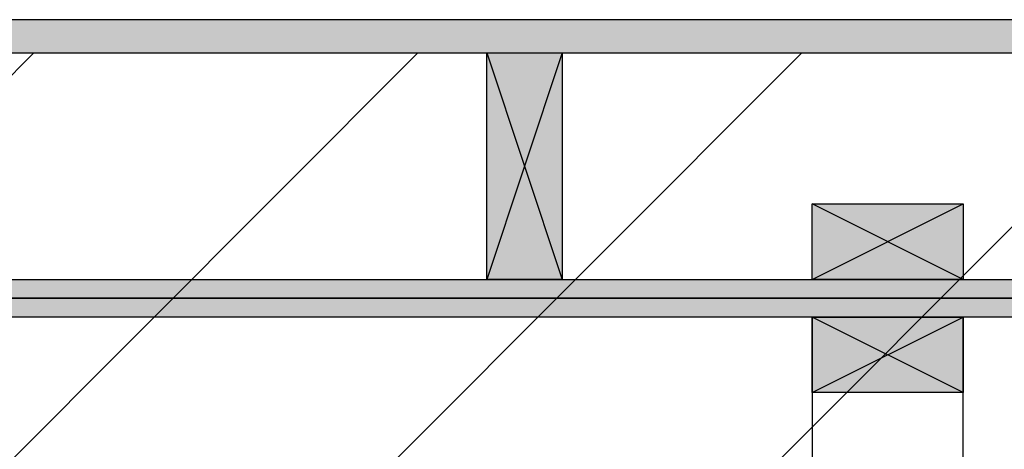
# Model space of a CAD drawing. Header units: millimetres. Extents: x -20520 to 12860, y -2780 to 10870.
# Tile 113 of 147: x -4505 to -3853, y 6188 to 6472. Entities that reach past the tile are written whole.
import ezdxf

# ---------------------------------------------------------------- set-up
doc = ezdxf.new("R2010")
doc.units = ezdxf.units.MM
doc.header["$LTSCALE"] = 0.5
doc.header["$MEASUREMENT"] = 0
doc.linetypes.add('PLINE', pattern=[0])
for name, color, linetype in [('223- Bjelker (Skravur)(Nye konstruksjoner)', 7, 'Continuous'), ('24-- Innervegger (Skravur)(Nye konstruksjoner)', 7, 'Continuous'), ('858- Detaljer(Nye konstruksjoner)', 7, 'Continuous')]:
    doc.layers.add(name, color=color, linetype=linetype)
pattern_1 = [(0, (0, 0), (0, 86.6025), [0, -50]), (0, (25, 43.3), (0, 86.6025), [0, -50])]

# ---------------------------------------------------------------- blocks, each defined once
blk = doc.blocks.new('X-boks symbol[31]', base_point=(-4195.74, 6450))
at = {"layer": '858- Detaljer(Nye konstruksjoner)', "linetype": 'Continuous'}
blk.add_hatch(color=256, dxfattribs=at).paths.add_polyline_path([(-4195.74, 6450), (-4195.74, 6300), (-4145.74, 6300), (-4145.74, 6450)])
at = {"layer": '858- Detaljer(Nye konstruksjoner)', "linetype": 'PLINE'}
for p, q in [((-4195.74, 6450), (-4145.74, 6450)), ((-4195.74, 6300), (-4195.74, 6450)), ((-4195.74, 6450), (-4145.74, 6300)), ((-4145.74, 6450), (-4195.74, 6300)), ((-4145.74, 6450), (-4145.74, 6300)), ((-4145.74, 6300), (-4195.74, 6300))]:
    blk.add_line(p, q, dxfattribs=at)
blk = doc.blocks.new('X-boks symbol[53]', base_point=(-3880, 6300))
at = {"layer": '858- Detaljer(Nye konstruksjoner)', "linetype": 'Continuous'}
blk.add_hatch(color=256, dxfattribs=at).paths.add_polyline_path([(-3880, 6300), (-3880, 6350), (-3980, 6350), (-3980, 6300)])
at = {"layer": '858- Detaljer(Nye konstruksjoner)', "linetype": 'PLINE'}
for p, q in [((-3980, 6300), (-3980, 6350)), ((-3980, 6350), (-3880, 6350)), ((-3880, 6300), (-3980, 6350)), ((-3980, 6300), (-3880, 6350)), ((-3880, 6350), (-3880, 6300)), ((-3880, 6300), (-3980, 6300))]:
    blk.add_line(p, q, dxfattribs=at)
blk = doc.blocks.new('X-boks symbol[54]', base_point=(-3880, 6225))
at = {"layer": '858- Detaljer(Nye konstruksjoner)', "linetype": 'Continuous'}
blk.add_hatch(color=256, dxfattribs=at).paths.add_polyline_path([(-3880, 6225), (-3880, 6275), (-3980, 6275), (-3980, 6225)])
at = {"layer": '858- Detaljer(Nye konstruksjoner)', "linetype": 'PLINE'}
for p, q in [((-3980, 6225), (-3980, 6275)), ((-3980, 6275), (-3880, 6275)), ((-3880, 6225), (-3980, 6275)), ((-3980, 6225), (-3880, 6275)), ((-3880, 6275), (-3880, 6225)), ((-3880, 6225), (-3980, 6225))]:
    blk.add_line(p, q, dxfattribs=at)

msp = doc.modelspace()

# ---------------------------------------------------------------- hatches: boundary and pattern name
at = {"layer": '223- Bjelker (Skravur)(Nye konstruksjoner)', "linetype": 'Continuous'}
h = msp.add_hatch(dxfattribs=at)
h.set_pattern_fill('Prikker_tett', color=256, style=0, pattern_type=2)
h.set_pattern_definition([(0, (0, 0), (0, 43.30127), [0, -25]), (0, (12.5, 21.65), (0, 43.30127), [0, -25])])
h.paths.add_polyline_path([(-6445.74, 6450), (-150, 6450), (-150, 6472), (-6445.74, 6472)])
h = msp.add_hatch(dxfattribs=at)
h.set_pattern_fill('Skrålinjer_3', color=256, style=0, pattern_type=2)
h.set_pattern_definition([(45, (0, 0), (-127.2792, 127.2792), [])])
h.paths.add_polyline_path([(-7200, 6150), (-7200, 6450), (-170, 6450), (-170, 6150)])
at = {"layer": '24-- Innervegger (Skravur)(Nye konstruksjoner)', "linetype": 'Continuous'}
h = msp.add_hatch(dxfattribs=at)
h.set_pattern_fill('Gips', color=256, style=0, pattern_type=2)
h.set_pattern_definition(pattern_1)
h.paths.add_polyline_path([(-170, 6287.5), (-6458.24, 6287.5), (-6445.74, 6300), (-170, 6300)])
h = msp.add_hatch(dxfattribs=at)
h.set_pattern_fill('Gips', color=256, style=0, pattern_type=2)
h.set_pattern_definition(pattern_1)
h.paths.add_polyline_path([(-170, 6275), (-6470.74, 6275), (-6458.24, 6287.5), (-170, 6287.5)])

# ---------------------------------------------------------------- linework, layer by layer
at = {"layer": '223- Bjelker (Skravur)(Nye konstruksjoner)', "linetype": 'PLINE', "flags": 128}
for points in [[(-6445.74, 6450), (-150, 6450), (-150, 6472), (-6445.74, 6472)], [(-7200, 6150), (-7200, 6450), (-170, 6450), (-170, 6150)]]:
    msp.add_lwpolyline(points, close=True, dxfattribs=at)
at = {"layer": '24-- Innervegger (Skravur)(Nye konstruksjoner)', "linetype": 'PLINE', "flags": 128}
for points in [[(-170, 6287.5), (-6458.24, 6287.5), (-6445.74, 6300), (-170, 6300)], [(-170, 6275), (-6470.74, 6275), (-6458.24, 6287.5), (-170, 6287.5)], [(-3980, 5712.5), (-3880, 5712.5), (-3880, 6275), (-3980, 6275)]]:
    msp.add_lwpolyline(points, close=True, dxfattribs=at)

# ---------------------------------------------------------------- block references
at = {"layer": '858- Detaljer(Nye konstruksjoner)', "linetype": 'PLINE'}
for name, p in [('X-boks symbol[31]', (-4195.74, 6450)), ('X-boks symbol[53]', (-3880, 6300)), ('X-boks symbol[54]', (-3880, 6225))]:
    msp.add_blockref(name, p, dxfattribs=at)

doc.saveas('drawing.dxf')
